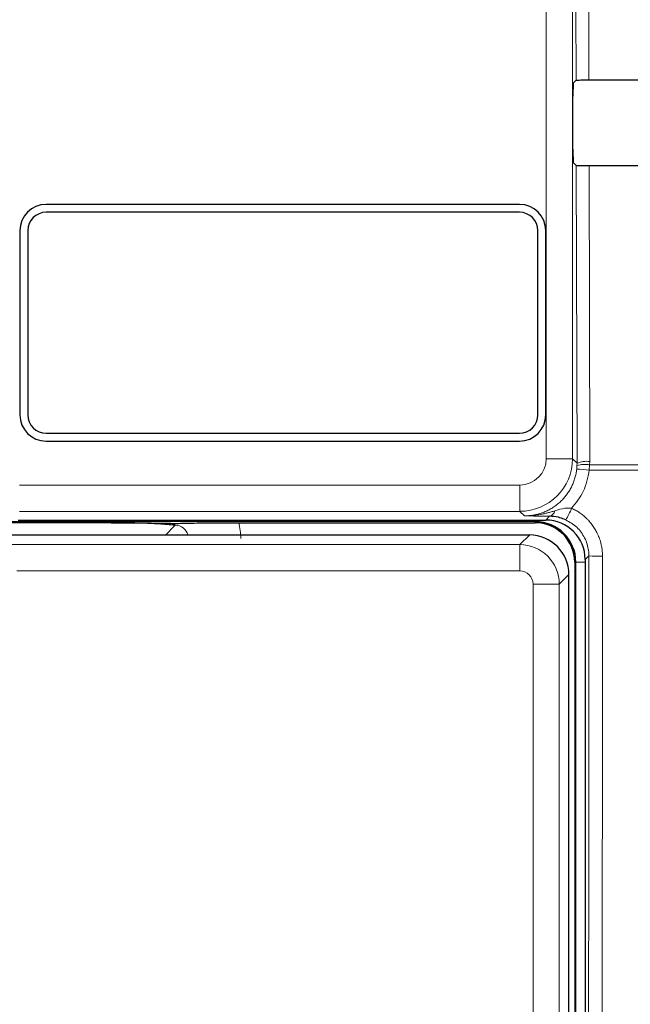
# Model space of a CAD drawing. Header units: millimetres. Extents: x 5 to 418, y 2 to 292.
# Tile 22 of 80: x 124.53 to 128.4, y 158.38 to 164.62. Entities that reach past the tile are written whole.
import ezdxf

# ---------------------------------------------------------------- set-up
doc = ezdxf.new("R2010")
doc.units = ezdxf.units.MM
doc.layers.add('SLD-0', color=7, linetype='Continuous')
doc.styles.add('SLDTEXTSTYLE0', font='TXT', dxfattribs={"width": 0.605})
doc.dimstyles.new('SLDDIMSTYLE2', dxfattribs={"dimtxt": 3.5, "dimasz": 3.302, "dimexe": 0, "dimexo": 0.0625, "dimgap": 0.875, "dimtad": 1, "dimdec": 1, "dimlfac": 6, "dimrnd": 1e-09, "dimzin": 12, "dimdsep": 46, "dimtxsty": 'SLDTEXTSTYLE0', "dimsah": 1, "dimcen": 0.09, "dimadec": 0, "dimazin": 3, "dimtfac": 1, "dimtofl": 0, "dimtmove": 0, "dimatfit": 3, "dimfxl": 1, "dimfrac": 2, "dimtolj": 1, "dimtzin": 12, "dimarcsym": 0})

# ---------------------------------------------------------------- blocks, each defined once
blk = doc.blocks.new('_D_7')
at = {"layer": 'SLD-0', "color": 7}
for p, q in [((134.3547, 242.0601), (152.1861, 242.0601)), ((151.1861, 242.0601), (151.1861, 87.6646)), ((127.1612, 87.6646), (152.1861, 87.6646))]:
    blk.add_line(p, q, dxfattribs=at)
for centre, start, end in [((148.5003, 165.5065), 63.43495, 116.56505), ((148.5003, 164.2183), 243.43495, 296.56505)]:
    blk.add_arc(centre, 6.0056, start, end, dxfattribs=at)
for points in [[(151.1861, 242.0601), (150.6781, 238.7581), (151.6941, 238.7581)], [(151.1861, 87.6646), (151.6941, 90.9666), (150.6781, 90.9666)]]:
    blk.add_solid(points, dxfattribs=at)
at = {"layer": 'SLD-0', "color": 7, "insert": (146.6744, 158.8467), "char_height": 3.5, "attachment_point": 1, "rotation": 90, "style": 'SLDTEXTSTYLE0'}
blk.add_mtext('926,4', dxfattribs=at)

msp = doc.modelspace()

# ---------------------------------------------------------------- linework, layer by layer
at = {"color": 7, "linetype": 'Continuous', "lineweight": 18}
for p, q in [((127.866, 161.8404), (127.866, 175.7851)), ((128.0326, 175.7851), (128.0326, 161.8404)), ((128.0556, 164.2385), (128.0545, 164.6995)), ((128.1351, 164.6981), (128.1362, 164.2399)), ((128.0613, 161.8117), (128.0569, 163.6972)), ((128.1375, 163.6957), (128.1418, 161.8228)), ((128.0326, 161.8404), (127.866, 161.8404)), ((128.0326, 161.8404), (128.0613, 161.8117)), ((128.0593, 161.7745), (128.0609, 161.7956)), ((128.0609, 161.7956), (128.0613, 161.8117)), ((128.1414, 161.8026), (128.1393, 161.7675)), ((128.1418, 161.8228), (128.1414, 161.8026)), ((128.1414, 161.8026), (132.1992, 161.8026)), ((132.1997, 161.7675), (128.1393, 161.7675)), ((124.5269, 161.6738), (127.6993, 161.6738)), ((127.6993, 161.5071), (127.6993, 161.6738)), ((127.6993, 161.5071), (124.5269, 161.5071)), ((127.728, 161.4784), (127.6993, 161.5071)), ((127.7964, 161.4424), (124.3205, 161.4424)), ((125.4519, 161.3572), (125.5133, 161.4186)), ((127.7964, 161.4424), (127.7964, 161.4518)), ((127.7964, 161.4424), (127.7964, 161.4351)), ((127.8631, 161.4518), (127.8876, 161.4763)), ((127.6991, 161.2961), (127.7602, 161.3572)), ((124.4271, 161.2961), (127.6991, 161.2961)), ((127.6991, 161.2961), (127.6991, 161.1294)), ((128.0537, 161.1851), (128.0464, 161.1851)), ((128.0537, 161.1851), (128.1131, 161.1851)), ((128.0537, 142.3685), (128.0537, 161.1851)), ((128.1365, 161.2252), (128.1131, 161.2018)), ((127.6991, 161.1294), (124.5104, 161.1294)), ((128.0101, 161.1072), (127.949, 161.0461)), ((127.949, 161.0461), (127.7824, 161.0461)), ((127.7824, 158.2586), (127.7824, 161.0461)), ((127.949, 161.0461), (127.949, 158.2586))]:
    msp.add_line(p, q, dxfattribs=at)
at = {"color": 7, "linetype": 'Continuous', "lineweight": 25}
for p, q in [((128.037, 164.2199), (128.0556, 164.2385)), ((128.0356, 163.8004), (128.0356, 164.1366)), ((128.0569, 163.6972), (128.037, 163.717)), ((127.6964, 163.4518), (124.6964, 163.4518)), ((127.6964, 163.4018), (124.6964, 163.4018)), ((124.5297, 163.2851), (124.5297, 162.1185)), ((124.5797, 163.2851), (124.5797, 162.1185)), ((127.8131, 162.1185), (127.8131, 163.2851)), ((127.8631, 162.1185), (127.8631, 163.2851)), ((124.6964, 162.0018), (127.6964, 162.0018)), ((124.6964, 161.9518), (127.6964, 161.9518)), ((125.1076, 161.4351), (124.3132, 161.4351)), ((124.5182, 161.4518), (127.8631, 161.4518)), ((125.9173, 161.4351), (127.7964, 161.4351)), ((127.7602, 161.3572), (124.366, 161.3572)), ((128.0464, 161.1851), (128.0464, 142.3685)), ((128.1131, 161.2018), (128.1131, 142.369)), ((128.0101, 142.4464), (128.0101, 161.1072))]:
    msp.add_line(p, q, dxfattribs=at)
for centre, radius, start, end in [((124.6964, 163.2851), 0.1667, 90, 180), ((127.6964, 163.2851), 0.1667, 0, 90), ((124.6964, 163.2851), 0.1167, 90, 180), ((127.6964, 163.2851), 0.1167, 0, 90), ((124.6964, 162.1185), 0.1667, 180, 270), ((124.6964, 162.1185), 0.1167, 180, 270), ((127.6964, 162.1185), 0.1167, 270, 0), ((127.6964, 162.1185), 0.1667, 270, 0), ((127.7964, 161.1851), 0.2573, 0, 90), ((127.7964, 161.1851), 0.25, 0, 90)]:
    msp.add_arc(centre, radius, start, end, dxfattribs=at)
at = {"color": 7, "linetype": 'Continuous', "lineweight": 18}
for centre, radius, start, end in [((127.6993, 161.8405), 0.3333, 270.00873, 359.99127), ((128.1152, 161.6381), 0.1666, 80.96458, 109.01794), ((128.1234, 161.6581), 0.1658, 83.61467, 112.00928), ((128.0222, 160.89), 0.8853, 82.39916, 87.59893), ((127.8773, 161.5188), 0.0437, 283.66786, 348.64856), ((127.5405, 161.7263), 0.526, 328.7156, 337.70032), ((128.2015, 162.0226), 0.8, 265.33873, 271.51453)]:
    msp.add_arc(centre, radius, start, end, dxfattribs=at)
at = {"color": 7, "linetype": 'Continuous', "lineweight": 25}
for centre, major_axis, ratio, start_param, end_param in [((122.6131, 167.1324), (165.7984, 0), 0.017455, 4.745707, 4.762169), ((128.037, 164.1366), (0, 0.0833), 0.017455, 0.017453, 1.570796), ((128.037, 163.8004), (0, 0.0833), 0.017455, 1.570796, 3.124139), ((122.6131, 160.8181), (164.9535, 0), 0.017455, 1.520761, 1.5373), ((127.863, 161.2018), (0.1768, 0.1768), 0.999695, 5.497939, 7.068431), ((127.7601, 161.1072), (0.1768, -0.1768), 0.999899, 0.78555, 2.356042)]:
    msp.add_ellipse(centre, major_axis=major_axis, ratio=ratio, start_param=start_param, end_param=end_param, dxfattribs=at)
at = {"color": 7, "linetype": 'Continuous', "lineweight": 18}
for centre, major_axis, ratio, start_param, end_param in [((127.6993, 161.8405), (-0.1179, 0.1179), 0.999695, 2.356347, 3.926839), ((125.5122, 161.3342), (0.0604, 0.0604), 0.975938, 5.761194, 7.067214), ((125.5122, 161.3342), (-0.2954, -0.2954), 0.997265, 2.357564, 2.599116), ((127.699, 161.0461), (-0.1768, 0.1768), 0.999899, 3.927143, 5.497635), ((127.699, 161.0461), (0.0589, 0.0589), 0.999695, 5.497939, 7.068431)]:
    msp.add_ellipse(centre, major_axis=major_axis, ratio=ratio, start_param=start_param, end_param=end_param, dxfattribs=at)
at = {"color": 7, "linetype": 'Continuous', "lineweight": 25}
for points, knots in [([(128.0556, 164.2385), (128.0567, 164.2387), (128.0589, 164.239), (128.0738, 164.2394), (128.0955, 164.2398), (128.1177, 164.2399), (128.1316, 164.2399), (128.1362, 164.2399)], [0, 0, 0, 0, 0.2236598, 0.4473429, 0.6703401, 0.8919116, 1, 1, 1, 1]), ([(128.1375, 163.6957), (128.1282, 163.6957), (128.1097, 163.6958), (128.0854, 163.6961), (128.0672, 163.6964), (128.0583, 163.6968), (128.0572, 163.6971), (128.0569, 163.6972)], [0, 0, 0, 0, 0.218825, 0.437606, 0.657623, 0.880057, 1, 1, 1, 1]), ([(125.1076, 161.4351), (125.1495, 161.4351), (125.2332, 161.4349), (125.3388, 161.4338), (125.408, 161.4327), (125.4552, 161.4317), (125.4813, 161.4311), (125.5041, 161.4309), (125.5142, 161.4309), (125.5251, 161.4309), (125.5481, 161.4312), (125.6101, 161.4326), (125.7104, 161.4343), (125.8416, 161.4351), (125.9003, 161.4351), (125.9173, 161.4351)], [0, 0, 0, 0, 0.128577, 0.256774, 0.366203, 0.423386, 0.480733, 0.4927, 0.502094, 0.511497, 0.526539, 0.585134, 0.819275, 0.947543, 1, 1, 1, 1]), ([(125.5133, 161.4186), (125.5131, 161.4186), (125.5089, 161.419), (125.4887, 161.4211), (125.4408, 161.4256), (125.353, 161.4308), (125.2317, 161.4345), (125.149, 161.4349), (125.1076, 161.4351)], [0, 0, 0, 0, 0.0027454, 0.0508083, 0.2457499, 0.5449065, 0.7722037, 1, 1, 1, 1]), ([(127.99, 161.4532), (127.9777, 161.4581), (127.9619, 161.4645), (127.927, 161.4736), (127.9058, 161.4751), (127.8876, 161.4763)], [0, 0, 0, 0, 0.339193, 0.433001, 1, 1, 1, 1])]:
    msp.add_open_spline(points, degree=3, knots=knots, dxfattribs=at)
at = {"color": 7, "linetype": 'Continuous', "lineweight": 18}
for points, knots in [([(127.728, 161.4784), (127.7405, 161.4788), (127.7621, 161.4795), (127.7927, 161.4843), (127.8198, 161.4908), (127.8466, 161.4997), (127.8725, 161.5108), (127.8972, 161.524), (127.9207, 161.5391), (127.9431, 161.5563), (127.9638, 161.5754), (127.9828, 161.596), (127.9999, 161.618), (128.0154, 161.6417), (128.0287, 161.6666), (128.0397, 161.6923), (128.0486, 161.7188), (128.0554, 161.7463), (128.058, 161.7651), (128.0593, 161.7745)], [0, 0, 0, 0, 0.076827, 0.133502, 0.190569, 0.248874, 0.307607, 0.36425, 0.421286, 0.479565, 0.538273, 0.594957, 0.652035, 0.710361, 0.769117, 0.825813, 0.882904, 0.941237, 1, 1, 1, 1]), ([(128.1393, 161.7675), (128.13, 161.7211), (128.112, 161.6317), (128.0547, 161.5608), (128.0272, 161.5267)], [0, 0, 0, 0, 0.518965, 1, 1, 1, 1]), ([(127.728, 161.4784), (127.7285, 161.4784), (127.7304, 161.4784), (127.7374, 161.4784), (127.7507, 161.4787), (127.7692, 161.4797), (127.7894, 161.4815), (127.8095, 161.4841), (127.8305, 161.4875), (127.8524, 161.4919), (127.875, 161.4973), (127.8976, 161.5033), (127.9126, 161.5079), (127.9201, 161.5102)], [0, 0, 0, 0, 0.007374, 0.029525, 0.108213, 0.211937, 0.315794, 0.420031, 0.524388, 0.642978, 0.761709, 0.880803, 1, 1, 1, 1]), ([(127.9201, 161.5102), (127.9413, 161.5171), (127.9756, 161.5284), (128.0129, 161.5272), (128.0272, 161.5267)], [0, 0, 0, 0, 0.616269, 1, 1, 1, 1]), ([(128.0272, 161.5267), (128.0355, 161.5227), (128.0522, 161.5146), (128.076, 161.4998), (128.0988, 161.483), (128.1178, 161.4663), (128.1371, 161.4467), (128.1551, 161.4252), (128.1727, 161.3994), (128.1854, 161.3769), (128.1971, 161.352), (128.207, 161.3257), (128.2151, 161.2956), (128.2197, 161.2691), (128.2222, 161.2449), (128.2225, 161.2302), (128.2226, 161.2229)], [0, 0, 0, 0, 0.072577, 0.145834, 0.21998, 0.294832, 0.344705, 0.43607, 0.51477, 0.589608, 0.639512, 0.730934, 0.809683, 0.884569, 0.942159, 1, 1, 1, 1]), ([(127.8876, 161.4763), (127.8599, 161.4766), (127.804, 161.4773), (127.7538, 161.478), (127.7283, 161.4784), (127.728, 161.4784)], [0, 0, 0, 0, 0.493471, 0.993525, 1, 1, 1, 1]), ([(128.1365, 161.2252), (128.136, 161.2363), (128.1345, 161.2753), (128.1134, 161.3404), (128.0634, 161.4106), (128.0145, 161.439), (127.99, 161.4532)], [0, 0, 0, 0, 0.115849, 0.410745, 0.705405, 1, 1, 1, 1]), ([(128.1211, 142.3289), (128.1228, 143.902), (128.1262, 147.0484), (128.1304, 151.7716), (128.1339, 156.4972), (128.1356, 159.6492), (128.1365, 161.2252)], [0, 0, 0, 0, 0.249948, 0.499917, 0.749948, 1, 1, 1, 1]), ([(128.2226, 161.2229), (128.2226, 161.1673), (128.2225, 160.8897), (128.2219, 159.7235), (128.2202, 156.8361), (128.2171, 152.395), (128.2126, 147.261), (128.209, 143.905), (128.2072, 142.3235)], [0, 0, 0, 0, 0.0088086, 0.044043, 0.1849809, 0.4668597, 0.7487682, 1, 1, 1, 1])]:
    msp.add_open_spline(points, degree=3, knots=knots, dxfattribs=at)

# ---------------------------------------------------------------- dimensions: what is measured, and where the dimension line sits
at = {"layer": 'SLD-0', "color": 7}
dim = msp.add_linear_dim(base=(151.1861, 87.6646), p1=(134.3547, 242.0601), p2=(127.1612, 87.6646), angle=90, text='(<>)', dimstyle='SLDDIMSTYLE2', dxfattribs=at)
dim.commit()
dim.dimension.update_dxf_attribs({"geometry": '_D_7', "text_midpoint": (151.1861, 164.8624), "dimtype": 160})

doc.saveas('drawing.dxf')
